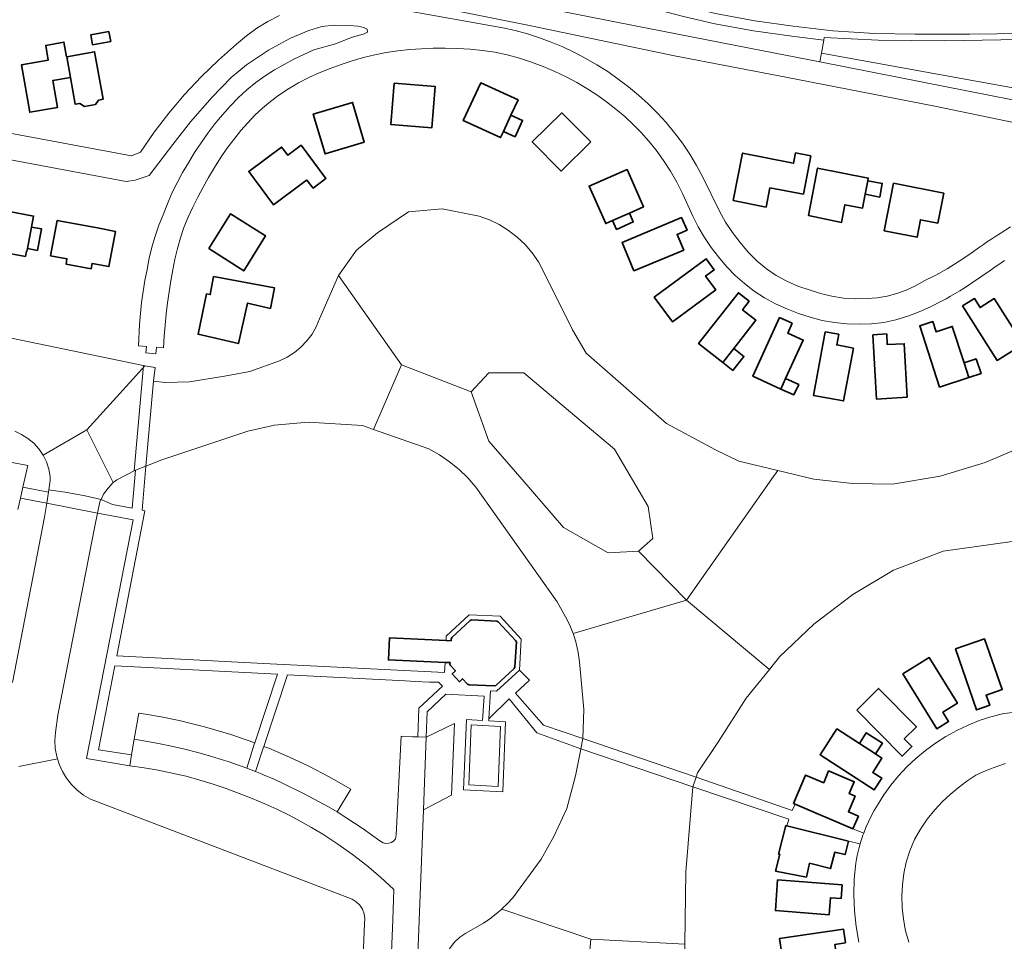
# Model space of a CAD drawing. Header units: metres. Extents: x 33225 to 36661, y 376385 to 377815.
# Tile 33 of 49: x 34544 to 34736, y 377246 to 377426. Entities that reach past the tile are written whole.
import ezdxf

# ---------------------------------------------------------------- set-up
doc = ezdxf.new("R2010")
doc.units = ezdxf.units.M
for name, color, linetype, lineweight in [('B-WE-GR-BEPLANTING_CULTUUR_BOSPLANTSOEN-GV', 252, 'Continuous', 18), ('B-WE-GR-GRAS-GV', 252, 'Continuous', 13), ('B-WE-KW-KUNSTWERK_DEK-GV', 252, 'Continuous', 18), ('B-WE-OG-BEBOUWING-GV', 7, 'Continuous', 35), ('B-WE-OG-TERREIN_ERF-GV', 252, 'Continuous', 18), ('B-WE-OG-WATER-GV', 252, 'Continuous', 18), ('B-WE-OG-WEG-GV', 252, 'Continuous', 18), ('B-WE-VH-ONVERHARD-GV', 252, 'Continuous', 18), ('B-WE-VH-VERHARDING_ASFALT-GV', 252, 'Continuous', 18), ('B-WE-VH-VERHARDING_BETON-GV', 252, 'Continuous', 18), ('B-WE-VH-VERHARDING_BETONSTRAATSTEEN-GV', 252, 'Continuous', 18), ('B-WE-VH-VERHARDING_OPEN-GV', 252, 'Continuous', 18)]:
    doc.layers.add(name, color=color, linetype=linetype, lineweight=lineweight)

msp = doc.modelspace()

# ---------------------------------------------------------------- linework, layer by layer
at = {"layer": 'B-WE-GR-BEPLANTING_CULTUUR_BOSPLANTSOEN-GV'}
msp.add_lwpolyline([(34650.547, 377427.534), (34664.062, 377424.866), (34686.683, 377420.435), (34700.433, 377417.737), (34700.764, 377419.424), (34701.181, 377422.006), (34694.985, 377422.736), (34687.457, 377423.786), (34679.98, 377425.192), (34673.814, 377426.617)], dxfattribs=at)
at = {"layer": 'B-WE-GR-GRAS-GV'}
msp.add_lwpolyline([(34833.372, 377422.231), (34825.567, 377422.661), (34820.97, 377422.828), (34779.748, 377422.598), (34770.762, 377422.603), (34757.85, 377422.433), (34724.64, 377421.841), (34711.771, 377421.989), (34701.262, 377422.51), (34701.181, 377422.006), (34700.764, 377419.424), (34745.99, 377411.237), (34763.255, 377407.731), (34781.379, 377403.961), (34788.522, 377402.638), (34793.88, 377401.513), (34798.775, 377400.124), (34808.168, 377397.082), (34815.245, 377394.039), (34820.242, 377391.308), (34820.573, 377390.514), (34821.863, 377388.563), (34830.561, 377385.718), (34843.646, 377382.043)], dxfattribs=at)
msp.add_lwpolyline([(34632.438, 377353.403), (34635.856, 377343.772), (34642.38, 377336.316), (34650.457, 377326.996), (34659.156, 377322.025), (34665.059, 377322.336), (34667.855, 377324.821), (34666.923, 377331.035), (34660.399, 377342.219), (34652.632, 377348.743), (34642.691, 377357.131), (34635.856, 377357.131)], close=True, dxfattribs=at)
at = {"layer": 'B-WE-KW-KUNSTWERK_DEK-GV'}
for points in [[(34570.508, 377355.495), (34570.802, 377358.13), (34570.743, 377358.14), (34568.799, 377358.473), (34568.565, 377358.522), (34566.746, 377338.008), (34566.99, 377338.133), (34569.038, 377338.95)], [(34557.151, 377333.134), (34553.305, 377333.865), (34550.105, 377334.336), (34549.689, 377331.688), (34559.6, 377329.787), (34560.064, 377331.952), (34560.291, 377332.427)], [(34654.22, 377285.834), (34653.817, 377283.798), (34675.631, 377276.381), (34676.29, 377278.29)]]:
    msp.add_lwpolyline(points, close=True, dxfattribs=at)
at = {"layer": 'B-WE-OG-BEBOUWING-GV'}
for points in [[(34561.813, 377423.654), (34558.272, 377423.022), (34558.614, 377421.104), (34562.156, 377421.736)], [(34554.308, 377414.721), (34553.586, 377418.762), (34553.531, 377418.752), (34553.025, 377421.601), (34549.487, 377420.976), (34549.996, 377418.096), (34544.738, 377417.167), (34546.372, 377407.919), (34551.807, 377408.89), (34550.875, 377414.108)], [(34553.586, 377418.762), (34554.308, 377414.721), (34555.242, 377409.503), (34556.109, 377409.658), (34557.044, 377409.032), (34559.19, 377409.416), (34559.811, 377410.319), (34560.668, 377410.472), (34559.012, 377419.726)], [(34617.452, 377413.583), (34616.809, 377405.513), (34624.781, 377404.905), (34625.412, 377412.981)], [(34641.575, 377410.358), (34634.304, 377413.655), (34630.908, 377406.297), (34638.177, 377402.992), (34638.723, 377404.177), (34640.19, 377407.355)], [(34601.663, 377407.582), (34603.942, 377399.812), (34611.575, 377402.094), (34609.317, 377409.849)], [(34640.994, 377403.129), (34642.46, 377406.307), (34640.19, 377407.355), (34638.723, 377404.177)], [(34655.757, 377402.152), (34650.134, 377407.812), (34644.342, 377402.147), (34649.966, 377396.467)], [(34599.319, 377401.518), (34596.673, 377399.552), (34595.48, 377401.157), (34589.075, 377396.393), (34593.89, 377389.893), (34600.106, 377394.511), (34600.422, 377394.718), (34601.612, 377393.155), (34604.133, 377395.04)], [(34698.697, 377399.404), (34695.656, 377400.003), (34695.303, 377397.975), (34694.921, 377398.066), (34685.373, 377399.971), (34683.527, 377390.73), (34689.932, 377389.449), (34690.677, 377393.185), (34697.217, 377391.992)], [(34709.27, 377391.929), (34709.779, 377394.591), (34709.873, 377395.082), (34699.994, 377397.053), (34698.218, 377387.791), (34704.654, 377386.455), (34705.313, 377389.898), (34708.755, 377389.239)], [(34662.847, 377396.792), (34655.431, 377393.537), (34658.672, 377386.234), (34659.993, 377386.816), (34663.296, 377388.271), (34666.064, 377389.491)], [(34709.27, 377391.929), (34712.094, 377391.389), (34712.603, 377394.051), (34709.779, 377394.591)], [(34714.763, 377394.106), (34712.988, 377384.836), (34719.374, 377383.559), (34720.036, 377386.983), (34723.46, 377386.321), (34724.592, 377392.145)], [(34545.552, 377379.79), (34545.747, 377380.832), (34545.835, 377380.815), (34545.94, 377381.375), (34546.72, 377385.553), (34547.119, 377387.692), (34538.945, 377389.218), (34537.661, 377382.341), (34540.854, 377381.745), (34540.66, 377380.704)], [(34581.276, 377381.347), (34588.111, 377377.036), (34592.352, 377383.832), (34585.503, 377388.112)], [(34660.754, 377385.091), (34664.056, 377386.546), (34663.296, 377388.271), (34659.993, 377386.816)], [(34673.481, 377387.408), (34661.86, 377382.533), (34664.188, 377377.024), (34673.873, 377381.055), (34672.598, 377384.117), (34674.535, 377384.923)], [(34547.907, 377381.008), (34548.692, 377385.185), (34546.72, 377385.553), (34545.94, 377381.375)], [(34558.324, 377377.409), (34558.518, 377378.447), (34561.794, 377377.832), (34563.085, 377384.712), (34559.89, 377385.308), (34551.726, 377386.832), (34550.442, 377379.955), (34553.637, 377379.359), (34553.443, 377378.32)], [(34668.115, 377371.876), (34671.697, 377367.058), (34680.131, 377373.297), (34678.158, 377375.964), (34679.845, 377377.212), (34678.236, 377379.363)], [(34580.813, 377372.546), (34579.205, 377364.636), (34587.073, 377362.817), (34588.85, 377370.727), (34593.292, 377369.67), (34594.096, 377373.688), (34582.209, 377375.888), (34581.556, 377372.381)], [(34686.652, 377371.084), (34684.539, 377372.749), (34676.777, 377362.848), (34681.49, 377359.128), (34683.649, 377361.88), (34687.967, 377367.385), (34685.357, 377369.433)], [(34728.265, 377370.19), (34734.989, 377359.548), (34740.037, 377362.743), (34734.391, 377371.589), (34731.675, 377369.856), (34730.545, 377371.627)], [(34692.56, 377367.896), (34687.368, 377356.441), (34692.828, 377353.957), (34693.759, 377356.001), (34697.174, 377363.499), (34694.154, 377364.875), (34695.024, 377366.785)], [(34722.454, 377367.135), (34719.908, 377366.304), (34723.78, 377354.333), (34729.473, 377356.194), (34728.551, 377359.049), (34726.253, 377366.159), (34723.099, 377365.14)], [(34701.458, 377365.103), (34699.178, 377352.721), (34705.062, 377351.644), (34706.984, 377361.957), (34703.72, 377362.565), (34704.105, 377364.63)], [(34710.775, 377364.557), (34711.46, 377351.992), (34717.436, 377352.346), (34716.885, 377362.798), (34713.577, 377362.624), (34713.467, 377364.716)], [(34683.444, 377357.586), (34685.616, 377360.337), (34683.649, 377361.88), (34681.49, 377359.128)], [(34730.917, 377359.822), (34728.551, 377359.049), (34729.473, 377356.194), (34731.849, 377356.971)], [(34693.759, 377356.001), (34692.828, 377353.957), (34695.348, 377352.809), (34696.326, 377354.831)], [(34641.072, 377304.953), (34637.733, 377308.568), (34637.437, 377308.719), (34632.582, 377308.935), (34632.275, 377308.805), (34628.702, 377305.494), (34628.524, 377305.209), (34628.51, 377304.885), (34627.539, 377304.928), (34616.491, 377305.418), (34616.302, 377301.151), (34627.346, 377300.66), (34628.32, 377300.617), (34628.308, 377300.34), (34628.415, 377300.043), (34629.382, 377298.99), (34628.751, 377298.411), (34630.154, 377296.886), (34630.777, 377297.459), (34631.728, 377296.425), (34632.018, 377296.29), (34636.91, 377296.059), (34637.217, 377296.177), (34640.819, 377299.498), (34640.962, 377299.798), (34641.25, 377304.673)], [(34726.853, 377303.296), (34730.977, 377291.392), (34733.538, 377292.289), (34732.848, 377294.269), (34735.979, 377295.36), (34732.534, 377305.251)], [(34716.609, 377298.452), (34723.206, 377287.733), (34725.52, 377289.148), (34724.413, 377290.934), (34727.236, 377292.683), (34721.708, 377301.602)], [(34707.603, 377291.357), (34716.447, 377282.37), (34718.373, 377284.261), (34716.895, 377285.758), (34719.261, 377288.095), (34711.876, 377295.571)], [(34703.732, 377287.692), (34700.456, 377282.665), (34711.008, 377275.796), (34712.484, 377278.058), (34710.723, 377279.201), (34712.529, 377281.985), (34711.271, 377282.801), (34708.125, 377284.842)], [(34711.271, 377282.801), (34712.631, 377284.899), (34709.485, 377286.94), (34708.125, 377284.842)], [(34707.941, 377270.703), (34706.009, 377271.526), (34707.309, 377274.581), (34706.156, 377275.072), (34707.12, 377277.379), (34702.134, 377279.502), (34701.169, 377277.195), (34697.656, 377278.691), (34695.29, 377273.168), (34695.631, 377273.022), (34706.854, 377268.214)], [(34703.314, 377263.689), (34705.353, 377263.179), (34706.004, 377265.786), (34693.985, 377268.783), (34693.761, 377268.839), (34692.381, 377263.294), (34692.603, 377263.239), (34691.797, 377259.968), (34697.809, 377258.815), (34698.422, 377261.487), (34702.508, 377260.466)], [(34692.178, 377258.235), (34691.75, 377252.256), (34702.216, 377251.444), (34702.473, 377254.753), (34704.566, 377254.591), (34704.752, 377257.281)], [(34705.454, 377245.957), (34705.052, 377248.631), (34692.582, 377246.815), (34693.447, 377240.867), (34698.652, 377241.618), (34702.116, 377242.118), (34703.848, 377242.368), (34703.374, 377245.657)]]:
    msp.add_lwpolyline(points, close=True, dxfattribs=at)
at = {"layer": 'B-WE-OG-TERREIN_ERF-GV'}
for points in [[(34612.356, 377429.07), (34638.63, 377424.41), (34641.031, 377423.862), (34643.406, 377423.212), (34645.752, 377422.461), (34648.063, 377421.609), (34650.335, 377420.66), (34652.594, 377419.601), (34654.805, 377418.444), (34656.963, 377417.192), (34659.064, 377415.847), (34661.105, 377414.412), (34663.133, 377412.888), (34665.089, 377411.272), (34666.969, 377409.568), (34668.769, 377407.78), (34670.485, 377405.911), (34672.116, 377403.931), (34673.645, 377401.873), (34675.07, 377399.74), (34676.386, 377397.539), (34677.59, 377395.274), (34680.846, 377388.66), (34682.051, 377386.522), (34683.394, 377384.468), (34684.87, 377382.507), (34686.473, 377380.649), (34688.195, 377378.9), (34689.999, 377377.411), (34691.934, 377376.098), (34693.984, 377374.972), (34696.131, 377374.043), (34698.355, 377373.32), (34700.535, 377372.589), (34702.77, 377372.051), (34705.043, 377371.71), (34707.338, 377371.569), (34709.636, 377371.629), (34711.595, 377371.768), (34713.532, 377372.084), (34715.434, 377372.573), (34717.283, 377373.232), (34719.066, 377374.056), (34720.766, 377375.038), (34723.013, 377376.195), (34725.217, 377377.431), (34727.377, 377378.744), (34729.489, 377380.132), (34731.551, 377381.594), (34732.333, 377382.17), (34733.126, 377382.729), (34733.932, 377383.272), (34734.748, 377383.798), (34735.575, 377384.306), (34737.604, 377385.596)], [(34741.958, 377405.155), (34722.821, 377409.102), (34693.761, 377414.768), (34672.066, 377418.957), (34643.16, 377424.954), (34629.512, 377427.71)], [(34418.374, 377427.001), (34566.201, 377399.407), (34567.978, 377400.141), (34570.654, 377404.021), (34573.517, 377407.766), (34576.559, 377411.366), (34579.774, 377414.813), (34583.154, 377418.098), (34586.691, 377421.214), (34588.604, 377422.863), (34590.648, 377424.348), (34592.807, 377425.659), (34595.067, 377426.787)], [(34736.448, 377378.995), (34735.737, 377378.522), (34735.026, 377378.048), (34734.317, 377377.572), (34733.609, 377377.094), (34728.562, 377373.613), (34727.691, 377373.086), (34726.813, 377372.57), (34725.929, 377372.066), (34725.038, 377371.574), (34724.14, 377371.094), (34722.011, 377369.968), (34719.813, 377368.987), (34717.554, 377368.153), (34715.244, 377367.471), (34712.895, 377366.944), (34710.492, 377366.686), (34708.077, 377366.596), (34705.662, 377366.676), (34703.258, 377366.925), (34700.878, 377367.342), (34698.546, 377367.969), (34696.251, 377368.722), (34694.001, 377369.599), (34691.802, 377370.598), (34689.661, 377371.716), (34687.64, 377373.046), (34685.722, 377374.52), (34683.917, 377376.131), (34682.234, 377377.869), (34680.683, 377379.725), (34679.235, 377381.589), (34677.907, 377383.541), (34676.703, 377385.572), (34675.63, 377387.674), (34674.691, 377389.84), (34673.661, 377392.093), (34672.526, 377394.296), (34671.291, 377396.444), (34669.957, 377398.532), (34668.527, 377400.556), (34667.107, 377402.294), (34665.607, 377403.964), (34664.032, 377405.562), (34662.383, 377407.085), (34660.665, 377408.529), (34658.842, 377409.954), (34656.96, 377411.3), (34655.022, 377412.565), (34653.032, 377413.745), (34650.993, 377414.84), (34648.767, 377415.904), (34646.495, 377416.866), (34644.182, 377417.724), (34641.832, 377418.476), (34639.45, 377419.12), (34637.063, 377419.622), (34634.654, 377420.003), (34632.229, 377420.261), (34629.794, 377420.396), (34627.355, 377420.408), (34625.05, 377420.399), (34622.746, 377420.31), (34620.446, 377420.142), (34618.154, 377419.895), (34615.872, 377419.569), (34613.637, 377419.118), (34611.422, 377418.579), (34609.23, 377417.953), (34607.065, 377417.241), (34604.929, 377416.444), (34602.828, 377415.628), (34600.775, 377414.697), (34598.777, 377413.653), (34596.84, 377412.501), (34594.969, 377411.243), (34593.34, 377410.024), (34591.778, 377408.722), (34590.286, 377407.34), (34588.868, 377405.882), (34587.528, 377404.351), (34586.137, 377402.622), (34584.811, 377400.843), (34583.553, 377399.015), (34582.365, 377397.141), (34581.247, 377395.224), (34580.165, 377393.33), (34579.139, 377391.405), (34578.169, 377389.451), (34577.257, 377387.469), (34576.402, 377385.462), (34575.744, 377383.424), (34575.165, 377381.363), (34574.665, 377379.28), (34574.247, 377377.18), (34573.91, 377375.065), (34573.562, 377372.917), (34573.252, 377370.764), (34572.982, 377368.605), (34572.75, 377366.441), (34572.558, 377364.274), (34572.482, 377362.029), (34571.114, 377362.125), (34570.981, 377360.819), (34569.023, 377360.996), (34569.138, 377362.263), (34567.56, 377362.374), (34567.796, 377366.546), (34567.957, 377368.703), (34568.184, 377370.855), (34568.475, 377372.998), (34568.83, 377375.132), (34569.25, 377377.254), (34569.662, 377379.455), (34570.185, 377381.631), (34570.82, 377383.778), (34571.564, 377385.89), (34572.415, 377387.961), (34573.213, 377390.074), (34574.107, 377392.148), (34575.096, 377394.178), (34576.178, 377396.161), (34577.351, 377398.091), (34578.523, 377400.057), (34579.769, 377401.976), (34581.087, 377403.847), (34582.476, 377405.666), (34583.933, 377407.43), (34585.423, 377409.136), (34587.007, 377410.754), (34588.681, 377412.28), (34590.438, 377413.708), (34592.274, 377415.034), (34594.094, 377416.182), (34595.955, 377417.263), (34597.853, 377418.277), (34599.787, 377419.221), (34601.754, 377420.095), (34605.984, 377421.299), (34609.136, 377422.524), (34611.597, 377423.203), (34612.236, 377423.541), (34612.18, 377424.146), (34611.494, 377424.482), (34610.342, 377424.71), (34608.745, 377424.818), (34605.75, 377424.922), (34603.353, 377424.636), (34600.774, 377423.88), (34597.205, 377422.368), (34592.932, 377420.048), (34588.608, 377417.155), (34585.638, 377414.678), (34581.913, 377410.873), (34577.689, 377406.053), (34574.279, 377401.619), (34569.668, 377395.624), (34566.945, 377394.674), (34565.17, 377394.447), (34463.882, 377413.411)], [(34540.934, 377364.275), (34568.799, 377358.473), (34570.802, 377358.13), (34570.508, 377355.495), (34572.791, 377355.256), (34577.513, 377355.353), (34584.369, 377356.462), (34589.259, 377357.355), (34595.073, 377359.492), (34596.572, 377360.207), (34597.975, 377361.097), (34599.261, 377362.148), (34600.411, 377363.345), (34601.411, 377364.672), (34602.244, 377366.109), (34602.899, 377367.635), (34606.581, 377376.073), (34610.106, 377381.012), (34614.173, 377384.437), (34620.207, 377388.493), (34626.801, 377389.13), (34634.016, 377387.699), (34636.015, 377386.965), (34637.929, 377386.031), (34639.736, 377384.905), (34641.419, 377383.6), (34642.959, 377382.129), (34644.341, 377380.508), (34645.548, 377378.754), (34646.57, 377376.885), (34652.169, 377365.502), (34654.871, 377360.937), (34670.498, 377347.213), (34680.051, 377342.082), (34684.624, 377339.894), (34692.242, 377338.083), (34699.236, 377336.42), (34706.769, 377335.564), (34714.591, 377335.381), (34723.888, 377336.98), (34732.654, 377339.639), (34739.23, 377342.424)], [(34535.755, 377341.032), (34545.984, 377339.039), (34545.039, 377334.813), (34550.03, 377333.859), (34550.383, 377336.1), (34550.348, 377336.904), (34550.081, 377338.352), (34549.617, 377339.751), (34548.966, 377341.072), (34548.139, 377342.292), (34547.152, 377343.386), (34546.025, 377344.334), (34544.777, 377345.117), (34543.434, 377345.722)], [(34543.004, 377296.745), (34547.799, 377321.568), (34549.265, 377328.997), (34549.689, 377331.688), (34544.56, 377332.669), (34544.063, 377330.448)], [(34613.881, 377169.602), (34617.18, 377250.474), (34617.365, 377256.396), (34614.765, 377258.764), (34612.074, 377261.029), (34609.297, 377263.186), (34606.436, 377265.232), (34603.498, 377267.165), (34601.317, 377268.481), (34599.099, 377269.733), (34596.846, 377270.921), (34594.56, 377272.044), (34592.242, 377273.101), (34589.742, 377274.135), (34587.221, 377275.115), (34584.678, 377276.04), (34582.117, 377276.909), (34579.537, 377277.723), (34576.846, 377278.446), (34574.134, 377279.086), (34571.404, 377279.641), (34568.657, 377280.112), (34565.898, 377280.498), (34557.453, 377281.941), (34566.511, 377328.491), (34562.067, 377329.313), (34559.601, 377329.787), (34559.056, 377327.243), (34551.842, 377290.381), (34551.377, 377287.011), (34551.269, 377285.449), (34551.353, 377283.885), (34551.628, 377282.343), (34551.778, 377281.859), (34552.091, 377280.846), (34552.733, 377279.418), (34553.546, 377278.079), (34554.516, 377276.849), (34555.631, 377275.749), (34556.871, 377274.793), (34558.22, 377273.996), (34609.255, 377254.504), (34610.05, 377253.99), (34610.72, 377253.322), (34611.236, 377252.529), (34611.575, 377251.645), (34611.723, 377250.71), (34611.672, 377249.765), (34610.933, 377232.428)], [(34743.95, 377325.06), (34724.474, 377322.338), (34714.762, 377318.629), (34706.828, 377313.91), (34699.282, 377308.102), (34692.577, 377301.717), (34690.615, 377299.286), (34686.081, 377293.668), (34680.665, 377285.255), (34676.587, 377279.139), (34676.29, 377278.29), (34695.025, 377271.775), (34695.631, 377273.022), (34695.29, 377273.168), (34697.656, 377278.691), (34701.169, 377277.195), (34702.134, 377279.502), (34707.12, 377277.379), (34706.156, 377275.072), (34707.309, 377274.581), (34706.009, 377271.526), (34707.941, 377270.703), (34706.854, 377268.214), (34708.974, 377267.361), (34709.42, 377268.491), (34709.909, 377269.602), (34710.443, 377270.693), (34711.018, 377271.762), (34711.636, 377272.808), (34712.889, 377274.82), (34714.273, 377276.744), (34715.78, 377278.573), (34717.405, 377280.299), (34719.14, 377281.913), (34720.995, 377283.481), (34722.949, 377284.923), (34724.993, 377286.235), (34727.118, 377287.41), (34729.316, 377288.444), (34731.502, 377289.337), (34733.751, 377290.058), (34736.048, 377290.605), (34738.38, 377290.974)], [(34629.187, 377246.121), (34630.223, 377247.085), (34631.4, 377247.87), (34634.83, 377249.832), (34636.081, 377250.687), (34637.282, 377251.611), (34638.398, 377252.572), (34638.43, 377252.599), (34639.522, 377253.65), (34640.553, 377254.76), (34646.111, 377262.268), (34648.581, 377266.731), (34651.11, 377272.162), (34652.793, 377278.531), (34653.678, 377283.092), (34653.817, 377283.798), (34645.249, 377286.923), (34639.839, 377293.54), (34635.905, 377289.628), (34635.884, 377289.279), (34639.159, 377289.094), (34638.643, 377275.442), (34630.953, 377275.814), (34631.514, 377289.519), (34634.671, 377289.345), (34634.953, 377294.051), (34627.53, 377294.496), (34623.829, 377291.015), (34623.644, 377286.061), (34629.183, 377288.733), (34628.598, 377274.79), (34623.116, 377271.904), (34618.482, 377152.399)], [(34736.633, 377280.925), (34735.145, 377280.447), (34733.678, 377279.908), (34732.235, 377279.308), (34730.817, 377278.65), (34729.081, 377277.479), (34727.408, 377276.219), (34725.805, 377274.872), (34724.274, 377273.442), (34722.821, 377271.934), (34721.335, 377270.117), (34720.026, 377268.169), (34718.906, 377266.107), (34717.984, 377263.948), (34717.269, 377261.713), (34716.803, 377259.527), (34716.515, 377257.311), (34716.406, 377255.079), (34716.477, 377252.846), (34716.727, 377250.625), (34717.143, 377248.33), (34717.746, 377246.077)], [(34708.056, 377246.103), (34707.516, 377249.151), (34707.182, 377252.229), (34707.057, 377255.322), (34707.14, 377258.417), (34707.431, 377261.499), (34707.565, 377262.27), (34707.718, 377263.038), (34707.89, 377263.801), (34708.082, 377264.56), (34708.293, 377265.314), (34706.004, 377265.786), (34705.353, 377263.179), (34703.314, 377263.689), (34702.508, 377260.466), (34698.422, 377261.487), (34697.809, 377258.815), (34691.797, 377259.968), (34692.603, 377263.239), (34692.381, 377263.294), (34693.761, 377268.839), (34693.985, 377268.783), (34694.393, 377270.097), (34675.631, 377276.381), (34674.283, 377259.831), (34674.116, 377245.703)]]:
    msp.add_lwpolyline(points, dxfattribs=at)
for points in [[(34558.614, 377421.104), (34558.272, 377423.022), (34561.813, 377423.654), (34562.156, 377421.736)], [(34559.19, 377409.416), (34557.044, 377409.032), (34556.109, 377409.658), (34555.242, 377409.503), (34554.308, 377414.721), (34550.875, 377414.108), (34551.807, 377408.89), (34546.372, 377407.919), (34544.738, 377417.167), (34549.996, 377418.096), (34549.487, 377420.976), (34553.025, 377421.601), (34553.531, 377418.752), (34553.586, 377418.762), (34559.012, 377419.726), (34560.668, 377410.472), (34559.811, 377410.319)], [(34617.452, 377413.583), (34625.412, 377412.981), (34624.781, 377404.905), (34616.809, 377405.513)], [(34641.575, 377410.358), (34640.19, 377407.355), (34642.46, 377406.307), (34640.994, 377403.129), (34638.723, 377404.177), (34638.177, 377402.992), (34630.908, 377406.297), (34634.304, 377413.655)], [(34601.663, 377407.582), (34609.317, 377409.849), (34611.575, 377402.094), (34603.942, 377399.812)], [(34650.134, 377407.812), (34655.757, 377402.152), (34649.966, 377396.467), (34644.342, 377402.147)], [(34600.422, 377394.718), (34600.106, 377394.511), (34593.89, 377389.893), (34589.075, 377396.393), (34595.48, 377401.157), (34596.673, 377399.552), (34599.319, 377401.518), (34604.133, 377395.04), (34601.612, 377393.155)], [(34695.656, 377400.003), (34698.697, 377399.404), (34697.217, 377391.992), (34690.677, 377393.185), (34689.932, 377389.449), (34683.527, 377390.73), (34685.373, 377399.971), (34694.921, 377398.066), (34695.303, 377397.975)], [(34709.27, 377391.929), (34708.755, 377389.239), (34705.313, 377389.898), (34704.654, 377386.455), (34698.218, 377387.791), (34699.994, 377397.053), (34709.873, 377395.082), (34709.779, 377394.591), (34712.603, 377394.051), (34712.094, 377391.389)], [(34660.754, 377385.091), (34659.993, 377386.816), (34658.672, 377386.234), (34655.431, 377393.537), (34662.847, 377396.792), (34666.064, 377389.491), (34663.296, 377388.271), (34664.056, 377386.546)], [(34712.988, 377384.836), (34714.763, 377394.106), (34724.592, 377392.145), (34723.46, 377386.321), (34720.036, 377386.983), (34719.374, 377383.559)], [(34545.552, 377379.79), (34540.66, 377380.704), (34540.854, 377381.745), (34537.661, 377382.341), (34538.945, 377389.218), (34547.119, 377387.692), (34546.72, 377385.553), (34548.692, 377385.185), (34547.907, 377381.008), (34545.94, 377381.375), (34545.835, 377380.815), (34545.747, 377380.832)], [(34581.276, 377381.347), (34585.503, 377388.112), (34592.352, 377383.832), (34588.111, 377377.036)], [(34673.873, 377381.055), (34664.188, 377377.024), (34661.86, 377382.533), (34673.481, 377387.408), (34674.535, 377384.923), (34672.598, 377384.117)], [(34558.324, 377377.409), (34553.443, 377378.32), (34553.637, 377379.359), (34550.442, 377379.955), (34551.726, 377386.832), (34559.89, 377385.308), (34563.085, 377384.712), (34561.794, 377377.832), (34558.518, 377378.447)], [(34671.697, 377367.058), (34668.115, 377371.876), (34678.236, 377379.363), (34679.845, 377377.212), (34678.158, 377375.964), (34680.131, 377373.297)], [(34593.292, 377369.67), (34588.85, 377370.727), (34587.073, 377362.817), (34579.205, 377364.636), (34580.813, 377372.546), (34581.556, 377372.381), (34582.209, 377375.888), (34594.096, 377373.688)], [(34686.652, 377371.084), (34685.357, 377369.433), (34687.967, 377367.385), (34683.649, 377361.88), (34685.616, 377360.337), (34683.444, 377357.586), (34681.49, 377359.128), (34676.777, 377362.848), (34684.539, 377372.749)], [(34740.037, 377362.743), (34734.989, 377359.548), (34728.265, 377370.19), (34730.545, 377371.627), (34731.675, 377369.856), (34734.391, 377371.589)], [(34692.56, 377367.896), (34695.024, 377366.785), (34694.154, 377364.875), (34697.174, 377363.499), (34693.759, 377356.001), (34696.326, 377354.831), (34695.348, 377352.809), (34692.828, 377353.957), (34687.368, 377356.441)], [(34722.454, 377367.135), (34723.099, 377365.14), (34726.253, 377366.159), (34728.551, 377359.049), (34730.917, 377359.822), (34731.849, 377356.971), (34729.473, 377356.194), (34723.78, 377354.333), (34719.908, 377366.304)], [(34699.178, 377352.721), (34701.458, 377365.103), (34704.105, 377364.63), (34703.72, 377362.565), (34706.984, 377361.957), (34705.062, 377351.644)], [(34710.775, 377364.557), (34713.467, 377364.716), (34713.577, 377362.624), (34716.885, 377362.798), (34717.436, 377352.346), (34711.46, 377351.992)], [(34613.369, 377346.096), (34611.247, 377346.845), (34600.655, 377347.508), (34594.078, 377346.923), (34588.888, 377345.736), (34572.131, 377340.183), (34569.038, 377338.95), (34568.297, 377330.333), (34568.829, 377330.23), (34563.352, 377301.943), (34591.939, 377300.441), (34627.256, 377298.661), (34627.346, 377300.66), (34616.302, 377301.151), (34616.491, 377305.418), (34627.539, 377304.928), (34627.579, 377305.807), (34632.025, 377309.934), (34638.069, 377309.666), (34642.156, 377305.166), (34641.896, 377299.126), (34643.796, 377297.171), (34641.099, 377294.657), (34646.545, 377288.424), (34654.22, 377285.834), (34654.425, 377291.454), (34653.577, 377300.738), (34653.318, 377302.581), (34652.912, 377304.397), (34652.361, 377306.175), (34652.304, 377306.319), (34651.669, 377307.903), (34650.84, 377309.569), (34649.188, 377312.497), (34633.365, 377334.822), (34631.805, 377336.626), (34630.093, 377338.286), (34628.241, 377339.79), (34626.265, 377341.125), (34624.179, 377342.282)], [(34566.99, 377338.133), (34563.334, 377336.268), (34562.666, 377335.745), (34561.635, 377334.66), (34560.772, 377333.436), (34560.291, 377332.427), (34562.487, 377331.458), (34566.36, 377330.708)], [(34735.979, 377295.36), (34732.848, 377294.269), (34733.538, 377292.289), (34730.977, 377291.392), (34726.853, 377303.296), (34732.534, 377305.251)], [(34727.236, 377292.683), (34724.413, 377290.934), (34725.52, 377289.148), (34723.206, 377287.733), (34716.609, 377298.452), (34721.708, 377301.602)], [(34566.232, 377282.623), (34566.716, 377285.692), (34567.662, 377290.771), (34568.968, 377290.575), (34571.974, 377290.014), (34575.475, 377289.312), (34580.465, 377288.082), (34585.556, 377286.575), (34590.26, 377284.986), (34594.654, 377298.353), (34562.972, 377300.017), (34559.763, 377283.58)], [(34619.094, 377286.237), (34621.045, 377286.156), (34622.045, 377286.119), (34622.255, 377291.743), (34626.836, 377296.053), (34626.102, 377296.783), (34624.285, 377296.816), (34621.541, 377296.943), (34619.586, 377297.048), (34596.657, 377298.246), (34592.044, 377284.23), (34592.978, 377283.905), (34597.022, 377282.169), (34600.763, 377280.428), (34604.744, 377278.361), (34608.961, 377275.936), (34606.285, 377271.501), (34607.998, 377270.436), (34609.691, 377269.34), (34611.364, 377268.212), (34613.016, 377267.055), (34614.646, 377265.867), (34615.293, 377265.481), (34615.826, 377265.362), (34616.372, 377265.39), (34616.89, 377265.563), (34617.344, 377265.867), (34617.7, 377266.281), (34617.827, 377267.019), (34618.771, 377286.251)], [(34719.261, 377288.095), (34716.895, 377285.758), (34718.373, 377284.261), (34716.447, 377282.37), (34707.603, 377291.357), (34711.876, 377295.571)], [(34712.631, 377284.899), (34711.271, 377282.801), (34712.529, 377281.985), (34710.723, 377279.201), (34712.484, 377278.058), (34711.008, 377275.796), (34700.456, 377282.665), (34703.732, 377287.692), (34708.125, 377284.842), (34709.485, 377286.94)], [(34702.473, 377254.753), (34702.216, 377251.444), (34691.75, 377252.256), (34692.178, 377258.235), (34704.752, 377257.281), (34704.566, 377254.591)], [(34699.122, 377238.358), (34698.652, 377241.618), (34693.447, 377240.867), (34692.582, 377246.815), (34705.052, 377248.631), (34705.454, 377245.957), (34703.374, 377245.657), (34703.848, 377242.368), (34702.116, 377242.118), (34702.473, 377239.644)]]:
    msp.add_lwpolyline(points, close=True, dxfattribs=at)
at = {"layer": 'B-WE-OG-WATER-GV'}
for points in [[(34629.512, 377427.71), (34643.16, 377424.954), (34672.066, 377418.957), (34693.761, 377414.768), (34722.821, 377409.102), (34741.958, 377405.155)], [(34742.267, 377409.521), (34715.897, 377414.702), (34700.433, 377417.737), (34686.683, 377420.435), (34664.062, 377424.866), (34650.547, 377427.534)], [(34543.434, 377345.722), (34544.777, 377345.117), (34546.025, 377344.334), (34547.152, 377343.386), (34548.139, 377342.292), (34548.966, 377341.072), (34549.779, 377341.54), (34557.49, 377345.979), (34566.479, 377355.91), (34568.799, 377358.473), (34540.934, 377364.275)], [(34544.267, 377280.341), (34551.473, 377281.797), (34551.778, 377281.859), (34551.628, 377282.343), (34551.353, 377283.885), (34551.269, 377285.449), (34551.377, 377287.011), (34551.842, 377290.381), (34559.056, 377327.243), (34559.601, 377329.787), (34560.064, 377331.952), (34560.291, 377332.427), (34560.772, 377333.436), (34561.635, 377334.66), (34562.666, 377335.745), (34562.41, 377336.251), (34557.49, 377345.979), (34549.779, 377341.54), (34548.966, 377341.072), (34549.617, 377339.751), (34550.081, 377338.352), (34550.348, 377336.904), (34550.383, 377336.1), (34550.03, 377333.859), (34549.689, 377331.688), (34549.265, 377328.997), (34547.799, 377321.568), (34543.004, 377296.745)], [(34739.23, 377342.424), (34732.654, 377339.639), (34723.888, 377336.98), (34714.591, 377335.381), (34706.769, 377335.564), (34699.236, 377336.42), (34692.242, 377338.083), (34691.092, 377336.448), (34674.448, 377312.778), (34689.91, 377299.874), (34690.615, 377299.286), (34692.577, 377301.717), (34699.282, 377308.102), (34706.828, 377313.91), (34714.762, 377318.629), (34724.474, 377322.338), (34743.95, 377325.06)], [(34610.933, 377232.428), (34611.672, 377249.765), (34611.723, 377250.71), (34611.575, 377251.645), (34611.236, 377252.529), (34610.72, 377253.322), (34610.05, 377253.99), (34609.255, 377254.504), (34558.22, 377273.996), (34556.871, 377274.793), (34555.631, 377275.749), (34554.516, 377276.849), (34553.546, 377278.079), (34552.733, 377279.418), (34552.091, 377280.846), (34551.778, 377281.859), (34551.473, 377281.797), (34544.267, 377280.341)]]:
    msp.add_lwpolyline(points, dxfattribs=at)
for points in [[(34606.581, 377376.073), (34607.778, 377374.372), (34618.824, 377358.672), (34632.438, 377353.403), (34635.856, 377357.131), (34642.691, 377357.131), (34652.632, 377348.743), (34660.399, 377342.219), (34666.923, 377331.035), (34667.855, 377324.821), (34665.059, 377322.336), (34674.448, 377312.778), (34691.092, 377336.448), (34692.242, 377338.083), (34684.624, 377339.894), (34680.051, 377342.082), (34670.498, 377347.213), (34654.871, 377360.937), (34652.169, 377365.502), (34646.57, 377376.885), (34645.548, 377378.754), (34644.341, 377380.508), (34642.959, 377382.129), (34641.419, 377383.6), (34639.736, 377384.905), (34637.929, 377386.031), (34636.015, 377386.965), (34634.016, 377387.699), (34626.801, 377389.13), (34620.207, 377388.493), (34614.173, 377384.437), (34610.106, 377381.012)], [(34618.824, 377358.672), (34607.778, 377374.372), (34606.581, 377376.073), (34602.899, 377367.635), (34602.244, 377366.109), (34601.411, 377364.672), (34600.411, 377363.345), (34599.261, 377362.148), (34597.975, 377361.097), (34596.572, 377360.207), (34595.073, 377359.492), (34589.259, 377357.355), (34584.369, 377356.462), (34577.513, 377355.353), (34572.791, 377355.256), (34570.508, 377355.495), (34570.802, 377358.13), (34568.799, 377358.473), (34566.479, 377355.91), (34557.49, 377345.979), (34562.41, 377336.251), (34562.666, 377335.745), (34563.334, 377336.268), (34566.99, 377338.133), (34569.038, 377338.95), (34572.131, 377340.183), (34588.888, 377345.736), (34594.078, 377346.923), (34600.655, 377347.508), (34611.247, 377346.845), (34613.369, 377346.096)], [(34642.38, 377336.316), (34635.856, 377343.772), (34632.438, 377353.403), (34618.824, 377358.672), (34613.369, 377346.096), (34624.179, 377342.282), (34626.265, 377341.125), (34628.241, 377339.79), (34630.093, 377338.286), (34631.805, 377336.626), (34633.365, 377334.822), (34649.188, 377312.497), (34650.84, 377309.569), (34651.669, 377307.903), (34652.304, 377306.319), (34674.448, 377312.778), (34665.059, 377322.336), (34659.156, 377322.025), (34650.457, 377326.996)], [(34680.665, 377285.255), (34686.081, 377293.668), (34690.615, 377299.286), (34689.91, 377299.874), (34674.448, 377312.778), (34652.304, 377306.319), (34652.361, 377306.175), (34652.912, 377304.397), (34653.318, 377302.581), (34653.577, 377300.738), (34654.425, 377291.454), (34654.22, 377285.834), (34653.817, 377283.798), (34653.678, 377283.092), (34652.793, 377278.531), (34651.11, 377272.162), (34648.581, 377266.731), (34646.111, 377262.268), (34640.553, 377254.76), (34639.522, 377253.65), (34638.43, 377252.599), (34638.398, 377252.572), (34655.787, 377246.682), (34674.116, 377245.703), (34674.283, 377259.831), (34675.631, 377276.381), (34676.29, 377278.29), (34676.587, 377279.139)], [(34651.738, 377211.442), (34648.946, 377219.816), (34649.877, 377225.399), (34654.064, 377227.26), (34655.787, 377246.682), (34638.398, 377252.572), (34637.282, 377251.611), (34636.081, 377250.687), (34634.83, 377249.832), (34631.4, 377247.87), (34630.223, 377247.085), (34629.187, 377246.121), (34628.319, 377245.004), (34627.642, 377243.762), (34627.172, 377242.428), (34626.922, 377241.035), (34625.387, 377203.251), (34644.792, 377195.028), (34637.538, 377176.189), (34673.242, 377161.824), (34684.394, 377183.08), (34672.208, 377194.229), (34667.09, 377196.09), (34657.786, 377203.068)], [(34677.46, 377228.175), (34674.892, 377236.324), (34674.095, 377243.921), (34674.116, 377245.703), (34655.787, 377246.682), (34654.064, 377227.26), (34662.438, 377224.469), (34670.812, 377217.955), (34674.069, 377212.838), (34676.86, 377203.534), (34675.929, 377197.486), (34672.208, 377194.229), (34684.394, 377183.08), (34701.531, 377198.799), (34696.548, 377202.185), (34690.129, 377209.235)]]:
    msp.add_lwpolyline(points, close=True, dxfattribs=at)
at = {"layer": 'B-WE-OG-WEG-GV'}
for points in [[(34840.69, 377422.93), (34832.02, 377423.7), (34822.56, 377424.04), (34812.52, 377424.36), (34797.92, 377424.19), (34777.14, 377424.11), (34753.28, 377423.42), (34741.77, 377423.33), (34734.96, 377423.2), (34729.69, 377423.16), (34718.99, 377423.17), (34711.12, 377423.32), (34702.96, 377423.81), (34695.24, 377424.72), (34687.78, 377425.76), (34680.39, 377427.15), (34674.29, 377428.56), (34665.2, 377430.91), (34655.88, 377433.94), (34640.18, 377438.98), (34605.42, 377450.35), (34568.71, 377459.6), (34509.36, 377474.04)], [(34508.913, 377472.09), (34568.229, 377457.659), (34604.864, 377448.428), (34639.563, 377437.077), (34655.265, 377432.037), (34664.64, 377428.989), (34673.814, 377426.617), (34679.98, 377425.192), (34687.457, 377423.786), (34694.985, 377422.736), (34701.181, 377422.006), (34701.262, 377422.51), (34711.771, 377421.989), (34724.64, 377421.841), (34757.85, 377422.433), (34770.762, 377422.603), (34779.748, 377422.598), (34820.97, 377422.828), (34825.567, 377422.661), (34833.372, 377422.231)]]:
    msp.add_lwpolyline(points, dxfattribs=at)
msp.add_lwpolyline([(34820.242, 377391.308), (34815.245, 377394.039), (34808.168, 377397.082), (34798.775, 377400.124), (34793.88, 377401.513), (34788.522, 377402.638), (34781.379, 377403.961), (34763.255, 377407.731), (34745.99, 377411.237), (34700.764, 377419.424), (34700.433, 377417.737), (34715.897, 377414.702), (34742.267, 377409.521), (34763.477, 377405.42), (34780.918, 377402.002), (34796.484, 377398.893), (34800.717, 377397.945), (34817.452, 377391.86), (34818.4, 377391.441), (34819.414, 377390.78)], close=True, dxfattribs=at)
at = {"layer": 'B-WE-VH-ONVERHARD-GV'}
msp.add_lwpolyline([(34638.154, 377288.17), (34632.434, 377288.483), (34631.983, 377276.759), (34637.705, 377276.454)], close=True, dxfattribs=at)
at = {"layer": 'B-WE-VH-VERHARDING_ASFALT-GV'}
for points in [[(34509.36, 377474.04), (34568.71, 377459.6), (34605.42, 377450.35), (34640.18, 377438.98), (34655.88, 377433.94), (34665.2, 377430.91), (34674.29, 377428.56), (34680.39, 377427.15), (34687.78, 377425.76), (34695.24, 377424.72), (34702.96, 377423.81), (34711.12, 377423.32), (34718.99, 377423.17), (34729.69, 377423.16), (34734.96, 377423.2), (34741.77, 377423.33), (34753.28, 377423.42), (34777.14, 377424.11), (34797.92, 377424.19), (34812.52, 377424.36), (34822.56, 377424.04), (34832.02, 377423.7), (34840.69, 377422.93)], [(34737.604, 377385.596), (34735.575, 377384.306), (34734.748, 377383.798), (34733.932, 377383.272), (34733.126, 377382.729), (34732.333, 377382.17), (34731.551, 377381.594), (34729.489, 377380.132), (34727.377, 377378.744), (34725.217, 377377.431), (34723.013, 377376.195), (34720.766, 377375.038), (34719.066, 377374.056), (34717.283, 377373.232), (34715.434, 377372.573), (34713.532, 377372.084), (34711.595, 377371.768), (34709.636, 377371.629), (34707.338, 377371.569), (34705.043, 377371.71), (34702.77, 377372.051), (34700.535, 377372.589), (34698.355, 377373.32), (34696.131, 377374.043), (34693.984, 377374.972), (34691.934, 377376.098), (34689.999, 377377.411), (34688.195, 377378.9), (34686.473, 377380.649), (34684.87, 377382.507), (34683.394, 377384.468), (34682.051, 377386.522), (34680.846, 377388.66), (34677.59, 377395.274), (34676.386, 377397.539), (34675.07, 377399.74), (34673.645, 377401.873), (34672.116, 377403.931), (34670.485, 377405.911), (34668.769, 377407.78), (34666.969, 377409.568), (34665.089, 377411.272), (34663.133, 377412.888), (34661.105, 377414.412), (34659.064, 377415.847), (34656.963, 377417.192), (34654.805, 377418.444), (34652.594, 377419.601), (34650.335, 377420.66), (34648.063, 377421.609), (34645.752, 377422.461), (34643.406, 377423.212), (34641.031, 377423.862), (34638.63, 377424.41), (34612.356, 377429.07)], [(34595.067, 377426.787), (34592.807, 377425.659), (34590.648, 377424.348), (34588.604, 377422.863), (34586.691, 377421.214), (34583.154, 377418.098), (34579.774, 377414.813), (34576.559, 377411.366), (34573.517, 377407.766), (34570.654, 377404.021), (34567.978, 377400.141), (34566.201, 377399.407), (34418.374, 377427.001)], [(34463.882, 377413.411), (34565.17, 377394.447), (34566.945, 377394.674), (34569.668, 377395.624), (34574.279, 377401.619), (34577.689, 377406.053), (34581.913, 377410.873), (34585.638, 377414.678), (34588.608, 377417.155), (34592.932, 377420.048), (34597.205, 377422.368), (34600.774, 377423.88), (34603.353, 377424.636), (34605.75, 377424.922), (34608.745, 377424.818), (34610.342, 377424.71), (34611.494, 377424.482), (34612.18, 377424.146), (34612.236, 377423.541), (34611.597, 377423.203), (34609.136, 377422.524), (34605.984, 377421.299), (34601.754, 377420.095), (34599.787, 377419.221), (34597.853, 377418.277), (34595.955, 377417.263), (34594.094, 377416.182), (34592.274, 377415.034), (34590.438, 377413.708), (34588.681, 377412.28), (34587.007, 377410.754), (34585.423, 377409.136), (34583.933, 377407.43), (34582.476, 377405.666), (34581.087, 377403.847), (34579.769, 377401.976), (34578.523, 377400.057), (34577.351, 377398.091), (34576.178, 377396.161), (34575.096, 377394.178), (34574.107, 377392.148), (34573.213, 377390.074), (34572.415, 377387.961), (34571.564, 377385.89), (34570.82, 377383.778), (34570.185, 377381.631), (34569.662, 377379.455), (34569.25, 377377.254), (34568.83, 377375.132), (34568.475, 377372.998), (34568.184, 377370.855), (34567.957, 377368.703), (34567.796, 377366.546), (34567.56, 377362.374), (34569.138, 377362.263), (34569.023, 377360.996), (34570.981, 377360.819), (34571.114, 377362.125), (34572.482, 377362.029), (34572.558, 377364.274), (34572.75, 377366.441), (34572.982, 377368.605), (34573.252, 377370.764), (34573.562, 377372.917), (34573.91, 377375.065), (34574.247, 377377.18), (34574.665, 377379.28), (34575.165, 377381.363), (34575.744, 377383.424), (34576.402, 377385.462), (34577.257, 377387.469), (34578.169, 377389.451), (34579.139, 377391.405), (34580.165, 377393.33), (34581.247, 377395.224), (34582.365, 377397.141), (34583.553, 377399.015), (34584.811, 377400.843), (34586.137, 377402.622), (34587.528, 377404.351), (34588.868, 377405.882), (34590.286, 377407.34), (34591.778, 377408.722), (34593.34, 377410.024), (34594.969, 377411.243), (34596.84, 377412.501), (34598.777, 377413.653), (34600.775, 377414.697), (34602.828, 377415.628), (34604.929, 377416.444), (34607.065, 377417.241), (34609.23, 377417.953), (34611.422, 377418.579), (34613.637, 377419.118), (34615.872, 377419.569), (34618.154, 377419.895), (34620.446, 377420.142), (34622.746, 377420.31), (34625.05, 377420.399), (34627.355, 377420.408), (34629.794, 377420.396), (34632.229, 377420.261), (34634.654, 377420.003), (34637.063, 377419.622), (34639.45, 377419.12), (34641.832, 377418.476), (34644.182, 377417.724), (34646.495, 377416.866), (34648.767, 377415.904), (34650.993, 377414.84), (34653.032, 377413.745), (34655.022, 377412.565), (34656.96, 377411.3), (34658.842, 377409.954), (34660.665, 377408.529), (34662.383, 377407.085), (34664.032, 377405.562), (34665.607, 377403.964), (34667.107, 377402.294), (34668.527, 377400.556), (34669.957, 377398.532), (34671.291, 377396.444), (34672.526, 377394.296), (34673.661, 377392.093), (34674.691, 377389.84), (34675.63, 377387.674), (34676.703, 377385.572), (34677.907, 377383.541), (34679.235, 377381.589), (34680.683, 377379.725), (34682.234, 377377.869), (34683.917, 377376.131), (34685.722, 377374.52), (34687.64, 377373.046), (34689.661, 377371.716), (34691.802, 377370.598), (34694.001, 377369.599), (34696.251, 377368.722), (34698.546, 377367.969), (34700.878, 377367.342), (34703.258, 377366.925), (34705.662, 377366.676), (34708.077, 377366.596), (34710.492, 377366.686), (34712.895, 377366.944), (34715.244, 377367.471), (34717.554, 377368.153), (34719.813, 377368.987), (34722.011, 377369.968), (34724.14, 377371.094), (34725.038, 377371.574), (34725.929, 377372.066), (34726.813, 377372.57), (34727.691, 377373.086), (34728.562, 377373.613), (34733.609, 377377.094), (34734.317, 377377.572), (34735.026, 377378.048), (34735.737, 377378.522), (34736.448, 377378.995)], [(34544.063, 377330.448), (34544.56, 377332.669), (34545.039, 377334.813), (34545.984, 377339.039), (34535.755, 377341.032)], [(34738.38, 377290.974), (34736.048, 377290.605), (34733.751, 377290.058), (34731.502, 377289.337), (34729.316, 377288.444), (34727.118, 377287.41), (34724.993, 377286.235), (34722.949, 377284.923), (34720.995, 377283.481), (34719.14, 377281.913), (34717.405, 377280.299), (34715.78, 377278.573), (34714.273, 377276.744), (34712.889, 377274.82), (34711.636, 377272.808), (34711.018, 377271.762), (34710.443, 377270.693), (34709.909, 377269.602), (34709.42, 377268.491), (34708.974, 377267.361), (34708.826, 377266.955), (34708.685, 377266.548), (34708.548, 377266.138), (34708.418, 377265.727), (34708.293, 377265.314), (34708.082, 377264.56), (34707.89, 377263.801), (34707.718, 377263.038), (34707.565, 377262.27), (34707.431, 377261.499), (34707.14, 377258.417), (34707.057, 377255.322), (34707.182, 377252.229), (34707.516, 377249.151), (34708.056, 377246.103)], [(34618.482, 377152.399), (34623.116, 377271.904), (34623.644, 377286.061), (34622.045, 377286.119), (34621.045, 377286.156), (34619.094, 377286.237), (34618.771, 377286.251), (34617.827, 377267.019), (34617.7, 377266.281), (34617.344, 377265.867), (34616.89, 377265.563), (34616.372, 377265.39), (34615.826, 377265.362), (34615.293, 377265.481), (34614.646, 377265.867), (34613.016, 377267.055), (34611.364, 377268.212), (34609.691, 377269.34), (34607.998, 377270.436), (34606.285, 377271.501), (34604.599, 377272.508), (34599.887, 377275.061), (34595.384, 377277.235), (34594.391, 377277.687), (34593.394, 377278.128), (34592.391, 377278.558), (34591.384, 377278.977), (34590.373, 377279.385), (34588.703, 377280.029), (34587.795, 377280.365), (34586.884, 377280.692), (34585.97, 377281.01), (34585.052, 377281.319), (34584.132, 377281.619), (34581.635, 377282.383), (34579.12, 377283.087), (34576.589, 377283.732), (34574.044, 377284.317), (34571.486, 377284.841), (34566.716, 377285.692), (34566.232, 377282.623), (34565.898, 377280.498), (34568.657, 377280.112), (34571.404, 377279.641), (34574.134, 377279.086), (34576.846, 377278.446), (34579.537, 377277.723), (34582.117, 377276.909), (34584.678, 377276.04), (34587.221, 377275.115), (34589.742, 377274.135), (34592.242, 377273.101), (34594.56, 377272.044), (34596.846, 377270.921), (34599.099, 377269.733), (34601.317, 377268.481), (34603.498, 377267.165), (34606.436, 377265.232), (34609.297, 377263.186), (34612.074, 377261.029), (34614.765, 377258.764), (34617.365, 377256.396), (34617.18, 377250.474), (34613.881, 377169.602)], [(34717.746, 377246.077), (34717.143, 377248.33), (34716.727, 377250.625), (34716.477, 377252.846), (34716.406, 377255.079), (34716.515, 377257.311), (34716.803, 377259.527), (34717.269, 377261.713), (34717.984, 377263.948), (34718.906, 377266.107), (34720.026, 377268.169), (34721.335, 377270.117), (34722.821, 377271.934), (34724.274, 377273.442), (34725.805, 377274.872), (34727.408, 377276.219), (34729.081, 377277.479), (34730.817, 377278.65), (34732.235, 377279.308), (34733.678, 377279.908), (34735.145, 377280.447), (34736.633, 377280.925)]]:
    msp.add_lwpolyline(points, dxfattribs=at)
at = {"layer": 'B-WE-VH-VERHARDING_BETON-GV'}
for points in [[(34568.565, 377358.522), (34566.746, 377338.008), (34566.99, 377338.133), (34569.038, 377338.95), (34570.508, 377355.495), (34570.802, 377358.13), (34570.743, 377358.14), (34568.799, 377358.473)], [(34550.105, 377334.336), (34549.689, 377331.688), (34559.6, 377329.787), (34560.064, 377331.952), (34560.291, 377332.427), (34557.151, 377333.134), (34553.305, 377333.865)]]:
    msp.add_lwpolyline(points, close=True, dxfattribs=at)
at = {"layer": 'B-WE-VH-VERHARDING_BETONSTRAATSTEEN-GV'}
for points in [[(34557.453, 377281.941), (34565.898, 377280.498), (34566.232, 377282.623), (34559.763, 377283.58), (34562.972, 377300.017), (34594.654, 377298.353), (34590.26, 377284.986), (34590.193, 377284.889), (34588.703, 377280.029), (34590.373, 377279.385), (34591.934, 377284.121), (34591.991, 377284.102), (34592.044, 377284.23), (34596.657, 377298.246), (34619.586, 377297.048), (34621.541, 377296.943), (34624.285, 377296.816), (34626.102, 377296.783), (34626.836, 377296.053), (34622.255, 377291.743), (34622.045, 377286.119), (34623.644, 377286.061), (34623.829, 377291.015), (34627.53, 377294.496), (34634.953, 377294.051), (34634.671, 377289.345), (34631.514, 377289.519), (34630.953, 377275.814), (34638.643, 377275.442), (34639.159, 377289.094), (34635.884, 377289.279), (34635.905, 377289.628), (34636.241, 377295.091), (34637.388, 377295.054), (34641.896, 377299.126), (34642.156, 377305.166), (34638.069, 377309.666), (34632.025, 377309.934), (34627.579, 377305.807), (34627.539, 377304.928), (34628.51, 377304.885), (34628.524, 377305.209), (34628.702, 377305.494), (34632.275, 377308.805), (34632.582, 377308.935), (34637.437, 377308.719), (34637.733, 377308.568), (34641.072, 377304.953), (34641.25, 377304.673), (34640.962, 377299.798), (34640.819, 377299.498), (34637.217, 377296.177), (34636.91, 377296.059), (34632.018, 377296.29), (34631.728, 377296.425), (34630.777, 377297.459), (34630.154, 377296.886), (34628.751, 377298.411), (34629.382, 377298.99), (34628.415, 377300.043), (34628.308, 377300.34), (34628.32, 377300.617), (34627.346, 377300.66), (34627.256, 377298.661), (34591.939, 377300.441), (34563.352, 377301.943), (34568.829, 377330.23), (34568.297, 377330.333), (34569.038, 377338.95), (34566.99, 377338.133), (34566.36, 377330.708), (34562.487, 377331.458), (34560.291, 377332.427), (34560.064, 377331.952), (34559.601, 377329.787), (34562.067, 377329.313), (34566.511, 377328.491)], [(34550.03, 377333.859), (34545.039, 377334.813), (34544.56, 377332.669), (34549.689, 377331.688)], [(34641.099, 377294.657), (34643.796, 377297.171), (34641.896, 377299.126), (34637.388, 377295.054), (34636.241, 377295.091), (34635.905, 377289.628), (34639.839, 377293.54), (34645.249, 377286.923), (34653.817, 377283.798), (34654.22, 377285.834), (34646.545, 377288.424)], [(34585.556, 377286.575), (34580.465, 377288.082), (34575.475, 377289.312), (34571.974, 377290.014), (34568.968, 377290.575), (34567.662, 377290.771), (34566.716, 377285.692), (34571.486, 377284.841), (34574.044, 377284.317), (34576.589, 377283.732), (34579.12, 377283.087), (34581.635, 377282.383), (34584.132, 377281.619), (34585.052, 377281.319), (34585.97, 377281.01), (34586.884, 377280.692), (34587.795, 377280.365), (34588.703, 377280.029), (34590.193, 377284.889), (34590.26, 377284.986)], [(34628.598, 377274.79), (34629.183, 377288.733), (34623.644, 377286.061), (34623.116, 377271.904)], [(34637.705, 377276.454), (34631.983, 377276.759), (34632.434, 377288.483), (34638.154, 377288.17)], [(34604.744, 377278.361), (34600.763, 377280.428), (34597.022, 377282.169), (34592.978, 377283.905), (34592.044, 377284.23), (34591.991, 377284.102), (34591.934, 377284.121), (34590.373, 377279.385), (34591.384, 377278.977), (34592.391, 377278.558), (34593.394, 377278.128), (34594.391, 377277.687), (34595.384, 377277.235), (34599.887, 377275.061), (34604.599, 377272.508), (34606.285, 377271.501), (34608.961, 377275.936)], [(34676.29, 377278.29), (34675.631, 377276.381), (34694.393, 377270.097), (34693.985, 377268.783), (34706.004, 377265.786), (34708.293, 377265.314), (34708.418, 377265.727), (34708.548, 377266.138), (34708.685, 377266.548), (34708.826, 377266.955), (34708.974, 377267.361), (34706.854, 377268.214), (34695.631, 377273.022), (34695.025, 377271.775)]]:
    msp.add_lwpolyline(points, close=True, dxfattribs=at)
at = {"layer": 'B-WE-VH-VERHARDING_OPEN-GV'}
msp.add_lwpolyline([(34654.22, 377285.834), (34653.817, 377283.798), (34675.631, 377276.381), (34676.29, 377278.29)], close=True, dxfattribs=at)

doc.saveas('drawing.dxf')
